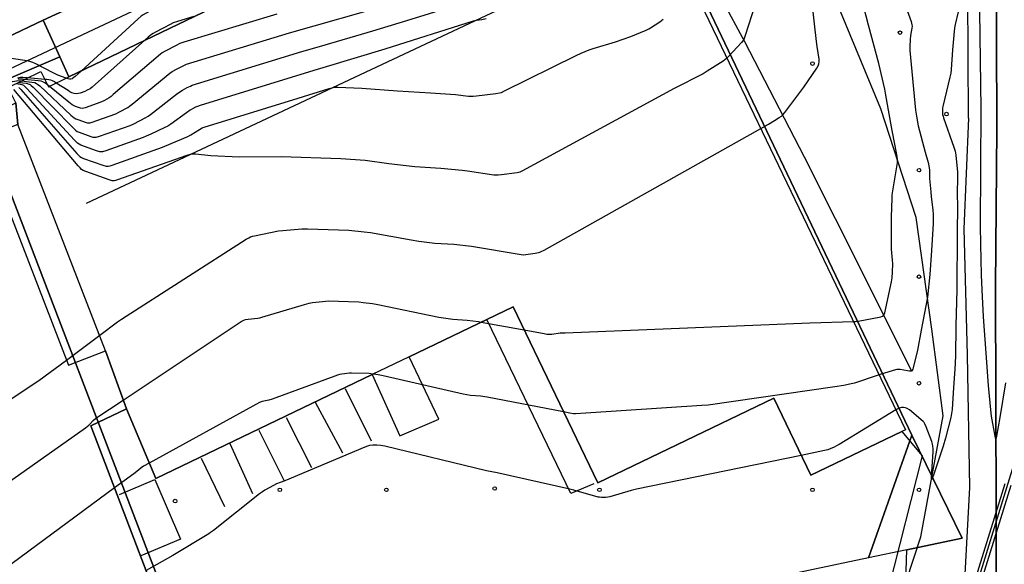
# Model space of a CAD drawing. Extents: x 0 to 85000, y -1 to 75000.
# Tile 51 of 147: x 39035 to 39312, y 61648 to 61801. Entities that reach past the tile are written whole.
import ezdxf

# ---------------------------------------------------------------- set-up
doc = ezdxf.new("R2010")
doc.units = 0
doc.header["$MEASUREMENT"] = 0
doc.header["$PDMODE"] = 33
doc.header["$PDSIZE"] = -3
for name, color, linetype in [('BOS3D_ACTIVE_POLY_CLIP', 227, 'CONTINUOUS'), ('BOS3D_PAVEMENT_MARKINGS_LI', 15, 'CONTINUOUS'), ('CONTOUR_CLIP', 120, 'CONTINUOUS'), ('DTM_INFOTECHBREAKS_CLIP', 4, 'CONTINUOUS'), ('DTM_POINT', 158, 'CONTINUOUS'), ('FENCE_CLIP', 96, 'CONTINUOUS'), ('PARCELS_FULL_17_CLIP', 7, 'CONTINUOUS'), ('PARKING_CLIP', 78, 'CONTINUOUS'), ('RAIL_CLIP', 171, 'CONTINUOUS'), ('ROAD_CLIP', 197, 'CONTINUOUS'), ('SIDEWALK_CLIP', 78, 'CONTINUOUS')]:
    doc.layers.add(name, color=color, linetype=linetype)

msp = doc.modelspace()

# ---------------------------------------------------------------- linework, layer by layer
at = {"layer": 'BOS3D_ACTIVE_POLY_CLIP', "elevation": 285}
msp.add_lwpolyline([(39209.94, 61329.25), (39249.94, 61468.25), (39269.48, 61530.31), (39270.11, 61532.28), (39291.75, 61601), (39324, 61705.75), (39342.57, 61779.61), (39345.19, 61790), (39347.04, 61801.03), (39359.25, 61873.75), (39369.31, 61950.75), (39374.81, 62025.5), (39380.25, 62187), (39365.44, 62407), (39348.5, 62516.25), (39331.25, 62602), (39309.75, 62686.75), (39300.04, 62718.51)], dxfattribs=at)
at = {"layer": 'BOS3D_ACTIVE_POLY_CLIP'}
for points, elevation in [([(39064.88, 61691.68), (39059.04, 61708.04), (39034.34, 61771.75), (39033.7, 61777.8), (39031.56, 61782.14), (39040.8, 61786.69), (39042.93, 61782.35), (39048.66, 61785.12), (39105.58, 61812.6), (39118.78, 61818.98), (39199.31, 61857.86), (39200.11, 61858.25), (39201.17, 61858.76), (39284.29, 61685.8), (39283.21, 61685.28), (39257.61, 61672.98), (39247.18, 61694.67), (39197.61, 61670.85), (39173.78, 61720.45), (39144.47, 61706.36), (39134.06, 61701.36), (39073.13, 61672.08)], 39.5), ([(39034.34, 61771.75), (39023.87, 61767.69), (39048.57, 61703.98), (39059.04, 61708.04), (39064.88, 61691.68), (39054.9, 61686.88), (39073.15, 61638.97), (39032.84, 61624.27), (39026.45, 61621.94), (39022.96, 61620.67), (38943.05, 61603.89), (38941.04, 61603.46), (38891.09, 61732.72), (38962.61, 61755.17), (39021.24, 61777.15), (39022.98, 61772.51), (39033.7, 61777.8)], 31)]:
    msp.add_lwpolyline(points, close=True, dxfattribs=dict(at, elevation=elevation))
at = {"layer": 'BOS3D_PAVEMENT_MARKINGS_LI'}
for p, q in [((39126.45, 61697.44), (39133.81, 61682.68)), ((39118, 61693.53), (39125.7, 61679.28)), ((39109.83, 61689.24), (39117.01, 61675.21)), ((39102.22, 61685.68), (39109.18, 61671.64)), ((39100.45, 61667.76), (39094.09, 61681.79)), ((39092.57, 61664.14), (39086.01, 61677.71))]:
    msp.add_line(p, q, dxfattribs=at)
for points in [[(39196.48, 61670.57), (39190.02, 61667.81), (39166.49, 61716.67)], [(39062.91, 61667.56), (39072.87, 61671.77), (39080.11, 61654.96), (39068.99, 61650.3)]]:
    msp.add_lwpolyline(points, dxfattribs=at)
at = {"layer": 'CONTOUR_CLIP'}
for p, q in [((39041.9, 61784.44, 20), (39037.05, 61784.84, 20)), ((39043.18, 61782.47, 19), (39042.68, 61782.87, 19)), ((39164.79, 61716.13, 12), (39176.93, 61713.9, 12)), ((39048.01, 61705.43, 13), (39057.36, 61712.39, 13))]:
    msp.add_line(p, q, dxfattribs=at)
for points, elevation in [([(39104.6, 61814.65), (39099.25, 61813.14), (39077.66, 61806.65), (39076.58, 61806.3), (39075.51, 61805.8), (39070.42, 61803.12), (39069.56, 61802.63), (39069.08, 61802.28), (39068.19, 61801.49), (39052.14, 61786.8)], 21), ([(39312.46, 61699), (39310.84, 61689.28), (39309.94, 61683.96), (39309.84, 61683.46), (39309.74, 61683.22), (39309.64, 61683.46), (39309.53, 61683.95), (39308.55, 61689.63), (39308.34, 61691.38), (39307.67, 61698.25), (39307.05, 61707.33), (39306.29, 61717.63), (39305.84, 61725.21), (39305.66, 61729.46), (39305.49, 61738.04), (39305.45, 61743.13), (39305.63, 61776.12), (39305.08, 61810.51)], 9), ([(39034.75, 61783.57), (39036.68, 61783.33), (39037.23, 61783.21), (39037.74, 61782.99), (39038.05, 61782.76), (39038.63, 61782.22), (39049.68, 61770.96), (39050.55, 61770.14), (39051.03, 61769.81), (39051.56, 61769.57), (39054.91, 61768.36), (39055.47, 61768.2), (39055.84, 61768.13), (39056.4, 61768.16), (39057.32, 61768.42), (39065.93, 61771.49), (39067, 61771.97), (39070.32, 61773.67), (39070.99, 61774.05), (39071.64, 61774.51), (39079.02, 61780.26), (39079.97, 61780.97), (39080.64, 61781.38), (39082.01, 61782.13), (39082.89, 61782.56), (39083.44, 61782.78), (39114.32, 61792.27), (39119.27, 61793.68), (39134.32, 61798.12), (39143.84, 61801.02), (39161.78, 61806.58)], 17), ([(39035.33, 61783.99), (39038.27, 61783.67), (39039.05, 61783.53), (39039.57, 61783.31), (39039.89, 61783.1), (39040.49, 61782.58), (39049.27, 61774.41), (39050.18, 61773.65), (39050.67, 61773.36), (39051.2, 61773.14), (39053.55, 61772.32), (39053.91, 61772.23), (39054.27, 61772.2), (39054.64, 61772.23), (39055, 61772.32), (39061.91, 61774.78), (39062.98, 61775.29), (39065.24, 61776.53), (39065.74, 61776.86), (39066.52, 61777.47), (39077.13, 61786.21), (39077.78, 61786.64), (39078.98, 61787.3), (39080.87, 61788.3), (39081.76, 61788.68), (39110.8, 61797.56), (39117.8, 61799.52), (39132.28, 61803.65)], 18), ([(39241.87, 61805.21), (39239.18, 61796.78), (39238.99, 61796.23), (39238.77, 61795.69), (39238.49, 61795.25), (39238.12, 61794.8), (39234.54, 61790.96), (39234, 61790.44)], 14), ([(39243.53, 61770.62), (39245.73, 61771.86), (39247.42, 61772.85), (39248.72, 61773.67), (39249.34, 61774.1), (39249.77, 61774.48), (39250.28, 61775.08), (39255.66, 61782.22), (39259.3, 61787.6), (39259.69, 61788.28), (39259.89, 61788.82), (39259.98, 61789.39), (39259.97, 61790.12), (39259.42, 61793.69), (39259.24, 61795.07), (39258, 61805.92)], 13), ([(39269.65, 61716.25), (39270.22, 61716.3), (39270.99, 61716.41), (39277.32, 61717.61), (39277.82, 61717.78), (39278.09, 61717.96), (39278.27, 61718.21), (39278.45, 61718.7), (39280.31, 61727.42), (39280.51, 61728.59), (39280.61, 61730.18), (39280.7, 61732.56), (39280.65, 61733.54), (39280.36, 61736.67), (39280.31, 61737.65), (39280.38, 61742.02), (39280.35, 61745.69), (39280.5, 61750.97), (39280.56, 61751.75), (39280.67, 61752.53), (39282, 61760.93), (39282.05, 61761.43), (39282.04, 61761.81), (39281.91, 61762.77), (39281.29, 61766.2), (39280.56, 61770.04), (39279.5, 61775.8), (39278.67, 61780.52), (39278.43, 61781.68), (39276.75, 61788.95), (39273.86, 61799.72), (39272.59, 61804.73)], 12), ([(39284.41, 61804.91), (39285.85, 61800.7), (39286.09, 61799.79), (39286.12, 61799.42), (39286.09, 61798.88), (39285.74, 61796.79), (39285.63, 61795.69), (39285.54, 61793.74), (39285.54, 61792.55), (39287.11, 61775.76), (39287.37, 61774.05), (39287.87, 61771.4), (39289.85, 61763.95), (39290.66, 61761.01), (39290.86, 61760.11), (39291.01, 61758.86), (39291.08, 61756.51), (39291.38, 61752.76), (39291.52, 61751.4), (39291.97, 61747.74), (39292.06, 61746.38), (39292.1, 61744.83), (39292.07, 61743.85), (39291.63, 61736.23), (39291.13, 61729.48), (39290.46, 61723.1), (39288.73, 61713.85), (39287.7, 61708.18), (39286.49, 61703.22), (39286.37, 61702.87), (39286.21, 61702.57), (39285.97, 61702.33), (39285.71, 61702.25), (39285.37, 61702.25), (39284.82, 61702.34), (39282.75, 61702.76), (39282.18, 61702.79), (39281.8, 61702.74), (39280.86, 61702.49), (39276.88, 61701.22)], 11), ([(39299.11, 61803.44), (39298.25, 61799.89), (39298.08, 61798.94), (39297.54, 61792.73), (39297.14, 61787.18), (39297.03, 61786.2), (39296.79, 61785.04), (39294.87, 61777.16), (39294.74, 61776.4), (39294.7, 61775.49), (39294.75, 61774.6), (39294.85, 61774.1), (39295, 61773.58), (39297.91, 61765.38), (39298.27, 61764.25), (39298.39, 61763.67), (39298.47, 61763.08), (39298.96, 61758.32), (39298.97, 61757.14), (39298.85, 61752.03), (39298.95, 61748.86), (39298.81, 61741.23), (39298.72, 61725.32), (39298.47, 61715.04), (39298.34, 61706.52), (39298.15, 61702.83), (39297.83, 61697.67), (39297.57, 61693.09), (39297.39, 61691.54), (39297.03, 61689.23), (39295.56, 61683.44), (39294.9, 61681.17), (39292.13, 61673), (39291.8, 61672.13), (39291.64, 61671.84), (39291.62, 61672.2), (39291.75, 61673.97), (39292.05, 61679.58), (39292.06, 61680.38), (39292.01, 61681.14), (39291.93, 61681.71), (39291.71, 61682.45), (39290.14, 61686.64), (39289.74, 61687.51), (39289.53, 61687.82), (39289.27, 61688.1), (39288.7, 61688.63), (39286.02, 61690.96), (39285.4, 61691.45), (39284.78, 61691.81), (39284.28, 61691.99), (39283.74, 61692.07), (39283.2, 61692.06), (39282.85, 61691.99), (39282.48, 61691.86), (39282.13, 61691.68), (39281.61, 61691.36)], 10), ([(39166.23, 61801.48), (39164.96, 61801.18), (39163.45, 61801.04), (39162.49, 61800.84), (39137.65, 61792.99), (39121.1, 61787.94), (39117.66, 61786.93), (39085.66, 61777.06), (39084.92, 61776.81), (39084.38, 61776.58), (39083.5, 61776.12), (39082.82, 61775.73), (39081.84, 61775.06), (39077.36, 61771.84), (39076.54, 61771.3), (39075.49, 61770.76), (39071.75, 61768.98), (39070.49, 61768.42), (39069.57, 61768.06), (39059.09, 61764.35), (39058.16, 61764.08), (39057.78, 61764.04), (39057.41, 61764.08), (39056.49, 61764.34), (39052.06, 61765.93), (39051.54, 61766.17), (39051.07, 61766.51), (39050.23, 61767.35), (39036.85, 61781.89), (39036.3, 61782.45), (39036, 61782.68), (39035.5, 61782.91), (39034.96, 61783.03), (39033.83, 61783.18)], 16), ([(39034.59, 61782.15), (39035.14, 61781.58), (39050.91, 61763.58), (39051.45, 61763.01), (39051.74, 61762.75), (39052.23, 61762.44), (39052.77, 61762.21), (39058.22, 61760.27), (39059.16, 61760), (39059.72, 61759.97), (39060.27, 61760.08), (39060.83, 61760.26), (39073.77, 61764.85), (39075.06, 61765.34), (39081.08, 61767.86), (39082.16, 61768.34), (39083.01, 61768.81), (39085.5, 61770.37), (39086.25, 61770.76), (39086.78, 61770.97), (39113.26, 61779.17), (39121.95, 61781.9), (39123.1, 61782.2), (39123.68, 61782.27), (39124.47, 61782.26), (39131.17, 61781.99), (39141.23, 61781.24), (39150.48, 61780.7), (39157.55, 61780.15), (39161.19, 61779.75), (39161.95, 61779.69), (39162.53, 61779.7), (39163.5, 61779.8), (39168.95, 61780.44), (39169.91, 61780.61), (39170.47, 61780.79), (39171.37, 61781.2), (39191.53, 61791.17), (39192.97, 61791.85), (39195.19, 61792.74), (39196.31, 61793.15), (39202.62, 61795.04), (39206.93, 61796.53), (39208.03, 61796.96), (39211.28, 61798.31), (39211.98, 61798.64), (39212.48, 61798.94), (39215.08, 61800.67), (39216, 61801.39)], 15), ([(39107.26, 61802.84), (39081.03, 61794.88), (39079.92, 61794.51), (39078.86, 61794.02), (39075.77, 61792.39), (39074.93, 61791.9), (39074.45, 61791.56), (39061.16, 61780.14), (39060.55, 61779.63), (39060.07, 61779.29), (39058.75, 61778.51), (39057.71, 61777.99), (39053.27, 61776.41), (39052.89, 61776.31), (39052.52, 61776.27), (39051.97, 61776.35), (39051.42, 61776.51), (39050.52, 61776.84), (39049.99, 61777.07), (39049.65, 61777.26), (39048.7, 61777.98), (39043.18, 61782.47)], 19), ([(39083.9, 61802.14), (39079.31, 61800.75), (39078.07, 61800.33), (39077.17, 61799.91), (39073.11, 61797.76), (39072.42, 61797.37), (39071.92, 61797.04), (39071.01, 61796.28), (39070.11, 61795.47)], 20), ([(39070.11, 61795.47), (39055.26, 61782.26), (39054.64, 61781.81), (39053.85, 61781.36), (39053.14, 61781.05), (39051.84, 61780.58), (39051.3, 61780.42), (39050.76, 61780.35), (39050.21, 61780.43), (39049.47, 61780.69), (39048.95, 61780.96), (39048.44, 61781.27), (39045.13, 61783.41)], 20), ([(39047.91, 61784.75), (39045.55, 61785.65), (39044.67, 61786.06), (39041.55, 61787.68), (39039.39, 61788.86), (39038.53, 61789.22), (39037.64, 61789.51), (39036.27, 61789.76), (39029.93, 61790.66)], 21), ([(39234, 61790.44), (39233.85, 61790.29), (39232.95, 61789.59), (39228.45, 61786.74), (39227.27, 61786.04), (39219.16, 61781.87), (39176.4, 61758.65), (39175.68, 61758.34), (39174.91, 61758.16), (39170.56, 61757.53), (39169.57, 61757.43), (39168.98, 61757.44), (39168.39, 61757.51), (39160.98, 61758.62), (39159.41, 61758.82), (39153.47, 61759.38), (39146.08, 61759.82), (39138.8, 61760.62), (39132.15, 61761.56), (39125.24, 61762.11), (39108.44, 61762.67), (39096.65, 61762.57), (39088.63, 61762.93), (39084.36, 61763.36), (39083.59, 61763.4), (39083.21, 61763.38), (39082.83, 61763.31), (39081.89, 61763.02), (39062.41, 61756.12), (39061.85, 61755.96), (39061.48, 61755.89), (39060.92, 61755.92), (39059.99, 61756.19), (39053.46, 61758.5), (39052.74, 61758.81), (39052.26, 61759.11), (39051.83, 61759.52), (39051.31, 61760.11), (39033.19, 61781.58)], 14), ([(39052.14, 61786.8), (39050.44, 61785.24), (39049.84, 61784.75), (39049.57, 61784.6), (39049.24, 61784.48), (39048.89, 61784.46), (39048.44, 61784.55), (39047.91, 61784.75)], 21), ([(39012.63, 61773.92), (39016.06, 61776.17), (39019.12, 61778.28), (39019.94, 61778.8), (39021.11, 61779.34), (39029.18, 61782.74), (39030.11, 61783.05), (39032.77, 61783.83), (39033.34, 61783.97), (39033.91, 61784.07), (39034.3, 61784.08), (39034.9, 61784.04), (39035.33, 61783.99)], 18), ([(39037.05, 61784.84), (39035.71, 61784.95), (39034.93, 61784.95), (39034.17, 61784.81)], 20), ([(39036.18, 61784.41), (39035.58, 61784.47), (39035, 61784.51), (39034.42, 61784.51)], 19), ([(39042.68, 61782.87), (39042.37, 61783.12), (39041.89, 61783.47), (39041.39, 61783.76), (39040.85, 61783.91), (39040.08, 61784.02), (39036.18, 61784.41)], 19), ([(39045.13, 61783.41), (39044.62, 61783.74), (39044.11, 61784.03), (39043.57, 61784.23), (39043, 61784.34), (39042.41, 61784.4), (39041.9, 61784.44)], 20), ([(39057.36, 61712.39), (39062.4, 61716.14), (39063.53, 61716.95), (39098.65, 61739.44), (39099.33, 61739.86), (39099.86, 61740.12), (39100.41, 61740.29), (39100.98, 61740.43), (39107.74, 61741.76), (39108.92, 61741.9), (39114.26, 61742.33), (39115.06, 61742.36), (39115.84, 61742.35), (39127.51, 61741.96), (39131.86, 61741.54), (39133.64, 61741.33), (39145.03, 61739.23), (39147.2, 61738.91), (39151.72, 61738.34), (39157.06, 61738.02), (39162.04, 61737.48), (39176.03, 61735.13), (39176.63, 61735.08), (39177.41, 61735.13), (39179.98, 61735.51), (39180.95, 61735.68), (39181.33, 61735.79), (39181.69, 61735.94), (39182.57, 61736.4), (39243.53, 61770.62)], 13), ([(39006.59, 61653.39), (39053.36, 61686.36), (39054.3, 61687.08), (39054.57, 61687.35), (39055.55, 61688.43), (39056.32, 61689.04), (39063.99, 61694.15), (39097.23, 61716.3), (39097.92, 61716.68), (39098.46, 61716.85), (39099.21, 61716.97), (39101.91, 61717.22), (39102.48, 61717.31), (39103.05, 61717.45), (39115.02, 61721.07), (39116.35, 61721.44), (39117.33, 61721.59), (39120.09, 61721.94), (39121.08, 61722.04), (39121.66, 61722.05), (39130.38, 61721.77), (39131.57, 61721.66), (39134.14, 61721.36), (39135.71, 61721.09), (39152.88, 61717.46), (39156.77, 61716.91), (39160.83, 61716.64), (39164.08, 61716.26), (39164.79, 61716.13)], 12), ([(39176.93, 61713.9), (39182.52, 61712.87), (39183.31, 61712.74), (39183.9, 61712.69), (39184.68, 61712.74), (39187.03, 61713.05), (39188.42, 61713.13), (39257.38, 61715.92), (39269.63, 61716.25), (39269.65, 61716.25)], 12), ([(39000.44, 61673.27), (39040.21, 61699.63), (39048.01, 61705.43)], 13), ([(39134.32, 61701.48), (39133.25, 61701.59), (39128.29, 61701.75), (39127.69, 61701.74), (39126.94, 61701.67), (39124.87, 61701.33), (39124.31, 61701.18), (39123.56, 61700.92), (39105.91, 61694.37), (39104.97, 61694.1), (39103.09, 61693.77), (39102.36, 61693.49), (39071.3, 61676.42)], 11), ([(39188.02, 61690.81), (39166.51, 61695), (39164.6, 61695.26), (39161.83, 61695.48), (39159.76, 61695.81), (39137.18, 61701), (39135.82, 61701.28), (39134.43, 61701.47), (39134.32, 61701.48)], 11), ([(39276.88, 61701.22), (39276.35, 61701.06), (39269.94, 61698.94), (39269, 61698.7), (39266.9, 61698.3), (39264.37, 61697.87), (39228.76, 61692.74), (39226.97, 61692.59), (39194.29, 61690.51), (39191.36, 61690.27), (39190.78, 61690.3), (39189.8, 61690.46), (39188.02, 61690.81)], 11), ([(39281.61, 61691.36), (39265.59, 61681.63), (39264.9, 61681.24), (39264.19, 61680.91), (39263.11, 61680.43), (39262.38, 61680.15), (39261.46, 61679.93), (39254.91, 61678.58)], 10), ([(39254.91, 61678.58), (39208.55, 61669.05), (39207.02, 61668.67), (39201.01, 61666.93), (39200.45, 61666.8), (39199.87, 61666.73), (39198.69, 61666.73), (39198.1, 61666.79), (39197.71, 61666.86), (39190.9, 61668.77), (39189.75, 61669.07), (39169.32, 61673.65), (39166.27, 61674.22), (39137.68, 61681.18), (39136.51, 61681.37), (39135.43, 61681.45), (39134.3, 61681.45), (39133.35, 61681.33), (39132.79, 61681.19), (39132.05, 61680.91), (39109.52, 61671.45), (39108.23, 61670.94), (39107.16, 61670.58), (39106.28, 61670.14), (39103.85, 61668.75), (39103.17, 61668.33), (39102.37, 61667.74), (39089.4, 61657.47), (39088.61, 61656.87), (39088.12, 61656.54), (39077.96, 61650.43), (39070.42, 61646.13)], 10), ([(39071.3, 61676.42), (39069.7, 61675.55), (39069.05, 61675.11), (39068.25, 61674.4), (39066.98, 61673.43), (39061.55, 61669.42)], 11), ([(39061.55, 61669.42), (39012.77, 61633.47), (39011.95, 61632.91), (39011.42, 61632.66), (39010.86, 61632.52), (39010.29, 61632.44), (39008.53, 61632.46), (39006.95, 61632.3), (38944.9, 61623.85), (38943.94, 61623.82), (38942.87, 61623.91), (38940.89, 61624.21), (38936.12, 61625.02), (38934.49, 61625.2), (38932.81, 61625.24), (38932.63, 61625.23), (38929.69, 61625.15), (38928.02, 61625.04), (38927.11, 61624.9), (38926.01, 61624.62), (38924.88, 61624.22), (38876.15, 61605.69)], 11)]:
    msp.add_lwpolyline(points, dxfattribs=dict(at, elevation=elevation))
at = {"layer": 'DTM_INFOTECHBREAKS_CLIP'}
msp.add_line((39053.66, 61749.6, 13.26), (39181.91, 61809.84, 16.46), dxfattribs=at)
for points in [[(39309.63, 61726.07, 8.41), (39310.02, 61770.52, 8.19), (39309.83, 61822.69, 8.15), (39309.61, 61870.89, 8.15), (39310.38, 61912.67, 8.08), (39311.42, 61947.45, 8.22)], [(39302.01, 61773.55, 9.68), (39301.86, 61808.49, 9.57), (39301.57, 61861.83, 9.54), (39301.52, 61902.54, 9.26), (39300.24, 61905.37, 9.56), (39295.7, 61905.77, 11.99), (39280.34, 61898.83, 20.19), (39262.25, 61891.07, 27.93)], [(39193.65, 61872.27, 26.74), (39192.91, 61871.93, 26.71), (39170.4, 61861.76, 25.75), (39136.54, 61846.42, 25.02), (39100.31, 61829.12, 23.47), (39064.68, 61811.92, 22.42), (39041.48, 61801.07, 21.87), (39031.17, 61796.24, 21.63), (39007.5, 61784.97, 20.17), (38980.98, 61773.74, 19.32), (38952.71, 61763.34, 18.13), (38918.58, 61752.81, 17.54), (38875.3, 61738.74, 16.36), (38845.63, 61729.34, 15.15), (38822.25, 61721.85, 14.93), (38812.89, 61718.85, 14.83), (38808, 61717.28, 14.79), (38766.81, 61707.53, 12.61)], [(39205.75, 61860.1, 23.56), (39212.13, 61847.39, 19.6), (39220.06, 61830.15, 15.94), (39238.94, 61795.12, 13.98), (39255.71, 61762.63, 12.45), (39273.21, 61727.91, 12.64), (39285.96, 61702.32, 11.02)], [(39266.06, 61587.05, 9.95), (39288.62, 61655.68, 9.74), (39294.91, 61689.67, 10.3), (39291.66, 61714.07, 10.72), (39287.32, 61745.6, 11.72), (39277.32, 61776.16, 12.26), (39263.28, 61810.25, 12.69)], [(39041.48, 61801.07, 21.87), (39046.12, 61790.76, 21.44), (39048.66, 61785.12, 21.2)], [(38824.03, 61712.57, 15.16), (38855.73, 61722.24, 15.22), (38890.95, 61733.73, 15.66), (38929.27, 61746.15, 16.53), (38964.4, 61757.9, 17.3), (39001.91, 61771.94, 19), (39028.26, 61783.17, 20.07), (39046.12, 61790.76, 21.44)], [(39302.01, 61773.55, 9.68), (39300.74, 61742.34, 9.72), (39301.63, 61706.86, 9.66), (39302.3, 61669.57, 9.18), (39300.54, 61636.39, 9.73), (39287.15, 61600.36, 9.83)], [(39310.23, 61415.47, 9.78), (39310.33, 61457.22, 9.95), (39309.75, 61505, 9.91), (39309.75, 61507.68, 9.9), (39309.79, 61662.35, 9.28), (39309.63, 61726.07, 8.41)], [(39283.21, 61685.28, 9.33), (39288.96, 61678.41, 9.06), (39279.54, 61641.15, 9.09), (39269.4, 61609.49, 9.15), (39249.25, 61608.74, 9.07), (39248.91, 61611.6, 9.38)]]:
    msp.add_polyline3d(points, dxfattribs=at)
at = {"layer": 'DTM_POINT'}
for p in [(39282.73, 61797.61, 11.25), (39258.09, 61788.89, 13.1), (39295.82, 61774.67, 9.85), (39288.09, 61758.89, 11.37), (39288.09, 61728.89, 11.34), (39288.09, 61698.89, 10.8), (39108.09, 61668.89, 9.92), (39138.09, 61668.89, 9.38), (39168.6, 61669.25, 9.78), (39198.09, 61668.89, 10.05), (39258.09, 61668.89, 9.4), (39288.09, 61668.89, 9.24), (39078.59, 61665.71, 10.29)]:
    msp.add_point(p, dxfattribs=at)
at = {"layer": 'FENCE_CLIP'}
msp.add_lwpolyline([(39223.25, 61383.89), (39233.45, 61416.2), (39250.08, 61469.17), (39264.58, 61515.97), (39281.04, 61569.11), (39282.61, 61574.42), (39292.68, 61605.37), (39299, 61627.75), (39312.33, 61670.7)], dxfattribs=at)
at = {"layer": 'PARCELS_FULL_17_CLIP'}
msp.add_lwpolyline([(39184.72, 61230.14), (39289.23, 61450.71), (39299.43, 61613.88), (39283.36, 61610.58), (39284.7, 61651.98), (39300.29, 61655.26), (39296.22, 61663.56), (39286.05, 61684.31), (39199.32, 61866.18), (39442.61, 61980.92), (39443.1, 61947.5), (39444.73, 61836.19), (39445.7, 61770.17), (39437.4, 61686.16), (39417.33, 61452.58), (39429.46, 61451.44), (39426.56, 61420.9), (39415.33, 61421.44), (39403.84, 61271.9)], dxfattribs=at)
msp.add_lwpolyline([(39184.72, 61230.14), (39289.23, 61450.71), (39299.43, 61613.88), (39283.36, 61610.58), (39284.7, 61651.98), (39300.29, 61655.26), (39296.22, 61663.56), (39286.05, 61684.31), (39199.32, 61866.18), (39442.61, 61980.92), (39443.1, 61947.5), (39444.73, 61836.19), (39445.7, 61770.17), (39437.4, 61686.16), (39417.33, 61452.58), (39429.46, 61451.44), (39426.56, 61420.9), (39415.33, 61421.44), (39403.84, 61271.9)], dxfattribs=at)
for points in [[(39286.05, 61684.31), (39273.85, 61649.7), (39086.66, 61610.27), (39043, 61724.21), (39020.76, 61782.17), (39199.32, 61866.18)], [(39086.66, 61610.27), (38794.02, 61547.22), (38773.68, 61659.82), (38830.59, 61671.07), (38827.68, 61689.95), (38824.17, 61711.67), (38919.85, 61743.8), (38997.46, 61771.19), (39020.76, 61782.17), (39043, 61724.21)], [(39284.7, 61651.98), (39273.85, 61649.7), (39286.05, 61684.31), (39296.22, 61663.56), (39300.29, 61655.26)]]:
    msp.add_lwpolyline(points, close=True, dxfattribs=at)
at = {"layer": 'PARKING_CLIP'}
msp.add_lwpolyline([(39199.31, 61857.86), (39118.78, 61818.98), (39116.47, 61823.77), (39103.27, 61817.4), (39105.58, 61812.6), (39048.66, 61785.12), (39046.12, 61790.76), (39041.48, 61801.07), (39064.68, 61811.92), (39100.31, 61829.12), (39136.54, 61846.42), (39170.4, 61861.76), (39192.91, 61871.93)], close=True, dxfattribs=at)
msp.add_lwpolyline([(39073.15, 61638.97), (39054.9, 61686.88), (39064.88, 61691.68), (39073.13, 61672.08), (39134.06, 61701.36), (39141.84, 61684.06), (39152.87, 61688.81), (39144.47, 61706.36), (39173.78, 61720.45), (39197.61, 61670.85), (39247.18, 61694.67), (39257.61, 61672.98), (39283.21, 61685.28), (39288.96, 61678.41), (39279.54, 61641.15)], dxfattribs=at)
at = {"layer": 'RAIL_CLIP'}
msp.add_lwpolyline([(39309.11, 63033.36), (39310.41, 62621.41), (39311.07, 62550.61), (39310.46, 62506.15), (39310.45, 62459.02), (39310.14, 62405.01), (39309.86, 62360.24), (39309.68, 62310.53), (39309.79, 62251.7), (39310.04, 62207.04), (39309.44, 62156.68), (39310.35, 62106.34), (39310.53, 62054.6), (39310.54, 62006.4), (39311.42, 61947.45), (39310.38, 61912.67), (39309.61, 61870.89), (39309.83, 61822.69), (39310.02, 61770.52), (39309.63, 61726.07), (39309.79, 61662.35), (39309.75, 61507.68)], dxfattribs=at)
at = {"layer": 'ROAD_CLIP'}
for points in [[(39352.2, 61947.92), (39296.21, 61920.41), (39266.86, 61906.72), (39257.76, 61902.39), (39231.98, 61890.13), (39193.65, 61872.27), (39192.91, 61871.93), (39170.4, 61861.76), (39136.54, 61846.42), (39100.31, 61829.12), (39064.68, 61811.92), (39041.48, 61801.07), (39031.17, 61796.24), (39007.5, 61784.97), (38980.98, 61773.74), (38952.71, 61763.34), (38918.58, 61752.81), (38875.3, 61738.74)], [(39225.77, 61386.01), (39235.14, 61415.67), (39251.76, 61468.65), (39266.26, 61515.45), (39282.73, 61568.6), (39284.4, 61574.22), (39290.36, 61592.2), (39300.68, 61627.23), (39314.02, 61670.2)]]:
    msp.add_lwpolyline(points, dxfattribs=at)
at = {"layer": 'SIDEWALK_CLIP'}
msp.add_lwpolyline([(38855.73, 61722.24), (38824.03, 61712.57), (38822.25, 61721.85), (38845.63, 61729.34), (38875.3, 61738.74), (38918.58, 61752.81), (38952.71, 61763.34), (38980.98, 61773.74), (39007.5, 61784.97), (39031.17, 61796.24), (39041.48, 61801.07), (39046.12, 61790.76), (39028.26, 61783.17), (39001.91, 61771.94), (38964.4, 61757.9), (38929.27, 61746.15), (38890.95, 61733.73)], close=True, dxfattribs=at)

doc.saveas('drawing.dxf')
